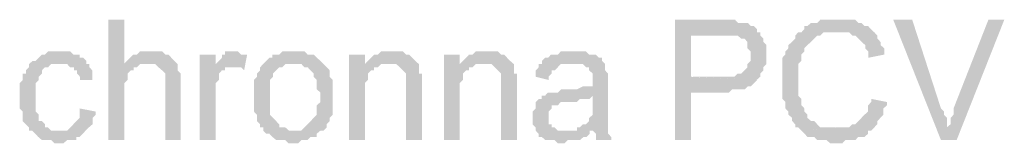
# Model space of a CAD drawing. Header units: millimetres. Extents: x -523 to 1404227, y -783705 to 1038705.
# Tile 246 of 256: x 423094 to 424411, y 246876 to 247041. Entities that reach past the tile are written whole.
import ezdxf

# ---------------------------------------------------------------- set-up
doc = ezdxf.new("R2010")
doc.units = ezdxf.units.MM
doc.linetypes.add('ACAD_ISO08W100', pattern=[36, 24, -3, 6, -3])
doc.layers.add('!!ELEKTRYKA', color=7, linetype='Continuous')

msp = doc.modelspace()

# ---------------------------------------------------------------- hatches: boundary and pattern name
at = {"layer": '!!ELEKTRYKA', "linetype": 'ACAD_ISO08W100'}
for points in [[(423233.92, 247040.74), (423212.49, 247040.74), (423212.49, 246879.9), (423233.92, 246879.9), (423233.92, 246943.38), (423233.92, 246947.58), (423233.92, 246951.87), (423233.92, 246956.07), (423238.04, 246960.28), (423238.04, 246964.56), (423238.04, 246968.77), (423242.16, 246972.97), (423246.29, 246972.97), (423246.29, 246977.26), (423250.41, 246977.26), (423254.53, 246981.46), (423258.65, 246981.46), (423263.6, 246981.46), (423233.92, 246981.46)], [(424029.18, 247040.79), (423970.16, 247040.79), (423970.16, 246879.87), (423991.48, 246879.87), (423991.48, 246943.4), (424033.28, 246943.4), (424038.2, 246943.4), (424042.3, 246943.4), (424046.4, 246947.66), (424050.5, 246947.66), (424054.6, 246947.66), (424058.69, 246947.66), (424063.61, 246947.66), (424067.71, 246951.85), (424071.81, 246951.85), (424075.91, 246956.11), (424075.91, 246956.11), (424080.01, 246960.37), (424080.01, 246960.37), (423991.48, 246964.55), (423991.48, 247019.64), (424033.28, 247019.64), (424084.11, 247023.82), (424080.01, 247023.82), (424080.01, 247028.08), (424075.91, 247032.26), (424071.81, 247032.26), (424067.71, 247036.53), (424063.61, 247036.53), (424058.69, 247036.53), (424054.6, 247036.53), (424054.6, 247036.53), (424050.5, 247040.79), (424046.4, 247040.79), (424042.3, 247040.79), (424038.2, 247040.79)], [(424185.75, 247040.82), (424185.75, 247040.82), (424181.66, 247040.82), (424177.56, 247040.82), (424172.65, 247040.82), (424168.56, 247040.82), (424164.46, 247040.82), (424160.37, 247036.56), (424156.27, 247036.56), (424152.18, 247036.56), (424147.27, 247032.39), (424147.27, 247032.39), (424143.17, 247032.39), (424143.17, 247028.13), (424139.08, 247023.87), (424134.98, 247023.87), (424130.89, 247019.69), (424130.89, 247015.44), (424126.79, 247011.18), (424121.88, 247007), (424121.88, 247002.74), (424121.88, 247002.74), (424117.79, 246998.49), (424117.79, 246998.49), (424117.79, 246994.23), (424113.69, 246990.05), (424113.69, 246985.79), (424113.69, 246981.54), (424113.69, 246977.36), (424113.69, 246968.84), (424113.69, 246964.67), (424113.69, 246960.41), (424113.69, 246956.15), (424113.69, 246951.97), (424113.69, 246947.72), (424113.69, 246943.46), (424113.69, 246939.2), (424113.69, 246935.02), (424117.79, 246930.77), (424117.79, 246926.51), (424117.79, 246922.33), (424121.88, 246918.07), (424121.88, 246918.07), (424121.88, 246913.81), (424126.79, 246909.64), (424126.79, 246905.38), (424130.89, 246901.12), (424130.89, 246896.86), (424134.98, 246896.86), (424139.08, 246892.69), (424185.75, 246896.86), (424185.75, 246896.86), (424177.56, 246896.86), (424172.65, 246896.86), (424168.56, 246896.86), (424164.46, 246896.86), (424160.37, 246901.12), (424160.37, 246901.12), (424156.27, 246905.38), (424152.18, 246905.38), (424147.27, 246909.64), (424147.27, 246913.81), (424143.17, 246918.07), (424143.17, 246922.33), (424139.08, 246926.51), (424139.08, 246926.51), (424139.08, 246930.77), (424139.08, 246935.02), (424134.98, 246939.2), (424134.98, 246943.46), (424134.98, 246947.72), (424134.98, 246951.97), (424134.98, 246956.15), (424134.98, 246960.41), (424134.98, 246960.41), (424134.98, 246964.67), (424134.98, 246968.84), (424134.98, 246973.1), (424134.98, 246977.36), (424134.98, 246981.54), (424139.08, 246985.79), (424139.08, 246990.05), (424139.08, 246994.23), (424143.17, 246998.49), (424143.17, 247002.74), (424147.27, 247007), (424152.18, 247011.18), (424152.18, 247011.18), (424156.27, 247015.44), (424156.27, 247015.44), (424160.37, 247019.69), (424164.46, 247019.69), (424168.56, 247023.87), (424172.65, 247023.87), (424177.56, 247023.87), (424181.66, 247023.87), (424185.75, 247023.87), (424236.52, 247023.87), (424232.43, 247028.13), (424228.33, 247032.39), (424223.42, 247032.39), (424223.42, 247032.39), (424219.33, 247036.56), (424215.23, 247036.56), (424211.14, 247040.82), (424207.04, 247040.82), (424202.95, 247040.82), (424198.04, 247040.82), (424193.94, 247040.82)], [(424287.41, 247040.77), (424262.05, 247040.77), (424325.85, 246879.96), (424334.03, 246896.89), (424334.03, 246896.89), (424334.03, 246901.07), (424334.03, 246905.32), (424334.03, 246909.57), (424329.94, 246913.83), (424329.94, 246918), (424325.85, 246922.25)], [(424410.57, 247040.8), (424389.31, 247040.8), (424342.71, 246922.25), (424342.71, 246922.25), (424342.71, 246918), (424342.71, 246913.83), (424338.62, 246909.58), (424338.62, 246905.33), (424338.62, 246901.08), (424333.71, 246896.91), (424325.54, 246879.9), (424346.79, 246879.9)], [(424084.3, 247023.9), (424033.48, 247019.64), (424033.48, 247019.64), (424041.68, 247019.64), (424045.78, 247019.64), (424049.88, 247019.64), (424049.88, 247019.64), (424053.97, 247019.64), (424058.89, 247015.46), (424062.99, 247015.46), (424067.09, 247011.2), (424067.09, 247011.2), (424067.09, 247007.02), (424067.09, 247002.76), (424071.19, 246998.49), (424071.19, 246994.31), (424071.19, 246990.05), (424071.19, 246985.79), (424067.09, 246981.61), (424067.09, 246977.35), (424062.99, 246973.08), (424062.99, 246973.08), (424058.89, 246968.9), (424053.97, 246968.9), (424049.88, 246964.64), (424045.78, 246964.64), (424041.68, 246964.64), (424037.58, 246964.64), (424033.48, 246964.64), (423990.86, 246964.64), (424079.38, 246960.38), (424084.3, 246964.64), (424084.3, 246968.9), (424088.4, 246973.08), (424088.4, 246977.35), (424092.5, 246981.61), (424092.5, 246985.79), (424092.5, 246990.05), (424092.5, 246994.31), (424092.5, 246994.31), (424092.5, 246998.49), (424092.5, 247002.76), (424092.5, 247007.02), (424088.4, 247011.2), (424088.4, 247015.46), (424084.3, 247019.64)], [(424236.89, 247023.84), (424186.15, 247023.84), (424190.24, 247023.84), (424194.33, 247023.84), (424199.24, 247023.84), (424203.33, 247023.84), (424207.43, 247019.58), (424211.52, 247019.58), (424215.61, 247015.33), (424215.61, 247015.33), (424219.7, 247011.15), (424224.61, 247006.9), (424224.61, 247002.64), (424228.71, 246998.38), (424228.71, 246994.21), (424228.71, 246989.95), (424249.98, 246994.21), (424249.98, 246998.38), (424249.98, 247002.64), (424245.07, 247006.9), (424245.07, 247011.15), (424240.98, 247015.33), (424240.98, 247019.58)], [(423149.08, 246998.44), (423144.95, 246998.44), (423140, 246998.44), (423135.88, 246998.44), (423131.75, 246998.44), (423127.63, 246994.23), (423123.5, 246994.23), (423119.38, 246989.94), (423119.38, 246989.94), (423115.25, 246985.73), (423111.12, 246985.73), (423106.17, 246981.52), (423106.17, 246977.23), (423102.05, 246973.02), (423102.05, 246968.82), (423097.92, 246968.82), (423097.92, 246964.61), (423097.92, 246960.32), (423093.8, 246956.11), (423093.8, 246951.9), (423093.8, 246947.61), (423093.8, 246943.4), (423093.8, 246939.19), (423093.8, 246930.7), (423093.8, 246926.49), (423093.8, 246922.2), (423097.92, 246917.99), (423097.92, 246913.78), (423097.92, 246909.57), (423097.92, 246905.28), (423102.05, 246901.07), (423102.05, 246901.07), (423106.17, 246896.87), (423106.17, 246892.57), (423144.95, 246892.57), (423144.95, 246892.57), (423140, 246892.57), (423135.88, 246892.57), (423131.75, 246896.87), (423127.63, 246896.87), (423127.63, 246901.07), (423123.5, 246905.28), (423123.5, 246905.28), (423119.38, 246905.28), (423119.38, 246909.57), (423119.38, 246913.78), (423115.25, 246917.99), (423115.25, 246922.2), (423115.25, 246926.49), (423115.25, 246930.7), (423115.25, 246939.19), (423115.25, 246939.19), (423115.25, 246943.4), (423115.25, 246947.61), (423115.25, 246951.9), (423115.25, 246956.11), (423119.38, 246960.32), (423119.38, 246964.61), (423123.5, 246968.82), (423123.5, 246973.02), (423123.5, 246973.02), (423127.63, 246977.23), (423131.75, 246977.23), (423135.88, 246981.52), (423140, 246981.52), (423144.95, 246981.52), (423149.08, 246981.52), (423182.91, 246981.52), (423182.91, 246985.73), (423178.79, 246989.94), (423173.83, 246989.94), (423173.83, 246994.23), (423169.71, 246994.23), (423165.58, 246994.23), (423161.46, 246998.44), (423157.33, 246998.44), (423153.21, 246998.44)], [(423266.98, 246998.49), (423266.98, 246998.49), (423262.86, 246998.49), (423258.74, 246998.49), (423254.62, 246998.49), (423250.5, 246994.29), (423245.55, 246994.29), (423241.43, 246990), (423241.43, 246990), (423237.31, 246985.8), (423233.19, 246981.59), (423262.86, 246981.59), (423266.98, 246981.59), (423271.1, 246981.59), (423275.23, 246981.59), (423279.35, 246977.31), (423284.29, 246973.1), (423284.29, 246973.1), (423284.29, 246973.1), (423288.41, 246968.9), (423288.41, 246964.61), (423288.41, 246960.41), (423288.41, 246951.92), (423288.41, 246879.96), (423309.02, 246879.96), (423309.02, 246951.92), (423309.02, 246960.41), (423309.02, 246964.61), (423309.02, 246968.9), (423304.9, 246973.1), (423304.9, 246977.31), (423304.9, 246977.31), (423304.9, 246981.59), (423300.78, 246985.8), (423296.66, 246990), (423296.66, 246990), (423292.53, 246994.29), (423288.41, 246994.29), (423288.41, 246994.29), (423284.29, 246998.49), (423279.35, 246998.49), (423271.1, 246998.49)], [(423356.04, 246994.28), (423334.62, 246994.28), (423334.62, 246879.95), (423356.04, 246879.95), (423356.04, 246939.26), (423356.04, 246943.46), (423356.04, 246947.74), (423356.04, 246951.94), (423356.04, 246956.22), (423360.16, 246960.42), (423360.16, 246964.62), (423360.16, 246964.62), (423360.16, 246968.91), (423364.28, 246973.11), (423368.39, 246973.11), (423368.39, 246977.39), (423372.51, 246977.39), (423376.63, 246977.39), (423356.04, 246977.39)], [(423381.55, 246998.48), (423377.43, 246998.48), (423373.31, 246998.48), (423368.37, 246998.48), (423368.37, 246994.28), (423364.25, 246994.28), (423364.25, 246990), (423360.13, 246985.8), (423356.02, 246981.51), (423356.02, 246977.31), (423377.43, 246977.31), (423381.55, 246977.31), (423385.66, 246977.31), (423389.78, 246977.31), (423393.9, 246973.11), (423398.02, 246994.28), (423393.9, 246994.28), (423389.78, 246994.28), (423385.66, 246998.48), (423385.66, 246998.48)], [(423461.48, 246998.51), (423461.48, 246998.51), (423453.25, 246998.51), (423449.13, 246998.51), (423445.02, 246998.51), (423440.9, 246994.23), (423436.79, 246994.23), (423431.85, 246994.23), (423431.85, 246990.03), (423427.73, 246990.03), (423423.62, 246985.75), (423423.62, 246985.75), (423419.5, 246981.55), (423461.48, 246981.55), (423461.48, 246981.55), (423466.42, 246981.55), (423470.54, 246981.55), (423474.65, 246977.36), (423478.77, 246977.36), (423482.88, 246973.08), (423482.88, 246973.08), (423487, 246968.88), (423487, 246964.6), (423491.11, 246960.4), (423491.11, 246956.12), (423491.11, 246951.92), (423491.11, 246947.72), (423496.05, 246943.44), (423496.05, 246939.24), (423496.05, 246939.24), (423496.05, 246930.77), (423491.11, 246926.49), (423491.11, 246922.29), (423491.11, 246918.09), (423491.11, 246913.81), (423487, 246909.61), (423487, 246909.61), (423482.88, 246905.33), (423482.88, 246905.33), (423478.77, 246901.13), (423474.65, 246896.85), (423474.65, 246896.85), (423470.54, 246892.65), (423466.42, 246892.65), (423461.48, 246892.65), (423419.5, 246892.65), (423423.62, 246888.46), (423427.73, 246888.46), (423431.85, 246884.18), (423431.85, 246884.18), (423436.79, 246879.98), (423440.9, 246879.98), (423445.02, 246879.98), (423449.13, 246879.98), (423453.25, 246875.7), (423461.48, 246875.7), (423461.48, 246875.7), (423466.42, 246875.7), (423470.54, 246879.98), (423474.65, 246879.98), (423478.77, 246879.98), (423482.88, 246884.18), (423487, 246884.18), (423491.11, 246884.18), (423491.11, 246888.46), (423496.05, 246892.65), (423500.17, 246892.65), (423504.28, 246896.85), (423504.28, 246901.13), (423508.4, 246905.33), (423508.4, 246905.33), (423508.4, 246909.61), (423512.51, 246913.81), (423512.51, 246913.81), (423512.51, 246918.09), (423512.51, 246922.29), (423512.51, 246930.77), (423512.51, 246934.96), (423512.51, 246939.24), (423512.51, 246943.44), (423512.51, 246947.72), (423512.51, 246951.92), (423512.51, 246956.12), (423512.51, 246960.4), (423508.4, 246964.6), (423508.4, 246968.88), (423508.4, 246973.08), (423504.28, 246977.36), (423500.17, 246981.55), (423500.17, 246981.55), (423496.05, 246985.75), (423491.11, 246990.03), (423491.11, 246990.03), (423487, 246994.23), (423482.88, 246994.23), (423478.77, 246994.23), (423474.65, 246998.51), (423470.54, 246998.51), (423466.42, 246998.51)], [(423555.43, 246994.2), (423534.05, 246994.2), (423534.05, 246879.88), (423555.43, 246879.88), (423555.43, 246943.37), (423555.43, 246947.65), (423555.43, 246951.85), (423555.43, 246956.12), (423559.54, 246960.32), (423559.54, 246964.59), (423559.54, 246968.79), (423563.66, 246973.06), (423563.66, 246973.06), (423567.77, 246973.06), (423567.77, 246977.26), (423571.88, 246977.26), (423555.43, 246977.26)], [(423589.16, 246998.38), (423589.16, 246998.38), (423585.04, 246998.38), (423580.93, 246998.38), (423576.82, 246998.38), (423572.71, 246994.19), (423567.78, 246994.19), (423563.66, 246989.91), (423563.66, 246989.91), (423559.55, 246985.72), (423555.44, 246981.45), (423585.04, 246981.45), (423589.16, 246981.45), (423593.27, 246981.45), (423597.38, 246981.45), (423602.31, 246977.25), (423602.31, 246977.25), (423606.42, 246972.98), (423610.53, 246968.78), (423610.53, 246968.78), (423610.53, 246964.51), (423610.53, 246960.31), (423610.53, 246956.04), (423610.53, 246951.84), (423610.53, 246879.89), (423631.91, 246879.89), (423631.91, 246951.84), (423631.91, 246951.84), (423631.91, 246960.31), (423631.91, 246964.51), (423631.91, 246968.78), (423627.8, 246968.78), (423627.8, 246972.98), (423627.8, 246977.25), (423627.8, 246981.45), (423622.87, 246985.72), (423622.87, 246985.72), (423618.76, 246989.91), (423614.65, 246994.19), (423610.53, 246994.19), (423610.53, 246994.19), (423606.42, 246998.38), (423602.31, 246998.38), (423593.27, 246998.38)], [(423682.38, 246994.2), (423661.02, 246994.2), (423661.02, 246879.91), (423682.38, 246879.91), (423682.38, 246943.42), (423682.38, 246947.61), (423682.38, 246951.88), (423682.38, 246956.08), (423686.49, 246960.35), (423686.49, 246964.62), (423686.49, 246968.81), (423690.6, 246973.08), (423690.6, 246973.08), (423694.71, 246973.08), (423694.71, 246977.27), (423698.81, 246977.27), (423682.38, 246977.27)], [(423716.09, 246998.37), (423716.09, 246998.37), (423711.98, 246998.37), (423707.88, 246998.37), (423703.77, 246998.37), (423699.66, 246994.18), (423694.73, 246994.18), (423690.63, 246989.91), (423690.63, 246989.91), (423686.52, 246985.72), (423682.41, 246981.45), (423711.98, 246981.45), (423716.09, 246981.45), (423720.2, 246981.45), (423725.13, 246981.45), (423729.24, 246977.26), (423729.24, 246977.26), (423733.34, 246972.99), (423737.45, 246968.8), (423737.45, 246968.8), (423737.45, 246964.53), (423737.45, 246960.34), (423737.45, 246956.06), (423737.45, 246951.87), (423737.45, 246879.91), (423758.81, 246879.91), (423758.81, 246951.87), (423758.81, 246951.87), (423758.81, 246960.34), (423758.81, 246964.53), (423758.81, 246968.8), (423754.7, 246968.8), (423754.7, 246972.99), (423754.7, 246977.26), (423754.7, 246981.45), (423749.77, 246985.72), (423749.77, 246985.72), (423745.67, 246989.91), (423741.56, 246994.18), (423737.45, 246994.18), (423737.45, 246994.18), (423733.34, 246998.37), (423729.24, 246998.37), (423720.2, 246998.37)], [(423834.81, 246998.45), (423834.81, 246998.45), (423829.89, 246998.45), (423825.78, 246998.45), (423821.68, 246998.45), (423817.57, 246998.45), (423813.47, 246994.26), (423809.37, 246994.26), (423804.44, 246994.26), (423800.34, 246989.99), (423796.23, 246989.99), (423792.13, 246985.8), (423792.13, 246981.54), (423829.89, 246981.54), (423834.81, 246981.54), (423838.92, 246981.54), (423843.02, 246981.54), (423847.13, 246981.54), (423851.23, 246977.27), (423855.33, 246977.27), (423855.33, 246973.08), (423855.33, 246973.08), (423860.26, 246968.81), (423860.26, 246964.63), (423860.26, 246960.36), (423860.26, 246960.36), (423860.26, 246951.9), (423860.26, 246951.9), (423855.33, 246951.9), (423851.23, 246951.9), (423851.23, 246951.9), (423847.13, 246951.9), (423838.92, 246947.63), (423834.81, 246947.63), (423829.89, 246947.63), (423825.78, 246947.63), (423817.57, 246947.63), (423813.47, 246943.45), (423809.37, 246943.45), (423809.37, 246943.45), (423804.44, 246943.45), (423800.34, 246943.45), (423796.23, 246939.18), (423860.26, 246939.18), (423860.26, 246930.73), (423860.26, 246926.54), (423860.26, 246922.27), (423860.26, 246918), (423860.26, 246913.82), (423855.33, 246909.55), (423855.33, 246909.55), (423855.33, 246905.36), (423851.23, 246901.09), (423847.13, 246901.09), (423843.02, 246896.91), (423838.92, 246896.91), (423838.92, 246892.64), (423860.26, 246892.64), (423860.26, 246892.64), (423864.36, 246888.37), (423864.36, 246884.18), (423864.36, 246879.91), (423884.88, 246879.91), (423884.88, 246879.91), (423884.88, 246884.18), (423880.78, 246888.37), (423880.78, 246892.64), (423880.78, 246896.91), (423880.78, 246896.91), (423880.78, 246901.09), (423880.78, 246905.36), (423880.78, 246909.55), (423880.78, 246913.82), (423880.78, 246922.27), (423880.78, 246926.54), (423880.78, 246956.17), (423880.78, 246956.17), (423880.78, 246960.36), (423880.78, 246964.63), (423880.78, 246968.81), (423876.68, 246973.08), (423876.68, 246973.08), (423876.68, 246977.27), (423876.68, 246981.54), (423872.57, 246985.8), (423872.57, 246989.99), (423868.47, 246989.99), (423864.36, 246994.26), (423860.26, 246994.26), (423855.33, 246994.26), (423851.23, 246998.45), (423847.13, 246998.45), (423843.02, 246998.45), (423838.92, 246998.45)], [(423182.82, 246981.47), (423149, 246981.47), (423149, 246981.47), (423153.12, 246981.47), (423157.25, 246981.47), (423161.37, 246977.26), (423166.32, 246977.26), (423166.32, 246972.98), (423170.45, 246972.98), (423170.45, 246968.77), (423174.57, 246964.56), (423174.57, 246960.27), (423191.07, 246960.27), (423191.07, 246964.56), (423191.07, 246968.77), (423191.07, 246972.98), (423186.94, 246977.26), (423186.94, 246981.47)], [(423419.43, 246981.48), (423419.43, 246981.48), (423415.31, 246977.28), (423415.31, 246973), (423411.2, 246968.8), (423411.2, 246964.61), (423407.08, 246960.33), (423407.08, 246956.13), (423407.08, 246951.85), (423407.08, 246947.65), (423407.08, 246943.37), (423407.08, 246939.17), (423407.08, 246939.17), (423407.08, 246930.69), (423407.08, 246926.49), (423407.08, 246922.21), (423407.08, 246918.01), (423411.2, 246913.73), (423411.2, 246909.53), (423411.2, 246905.33), (423415.31, 246901.05), (423415.31, 246896.86), (423419.43, 246896.86), (423419.43, 246892.58), (423462.23, 246892.58), (423458.12, 246892.58), (423454, 246892.58), (423449.06, 246896.86), (423444.95, 246896.86), (423440.83, 246896.86), (423440.83, 246901.05), (423436.72, 246905.33), (423436.72, 246905.33), (423432.6, 246909.53), (423432.6, 246909.53), (423428.48, 246913.73), (423428.48, 246918.01), (423428.48, 246922.21), (423428.48, 246926.49), (423428.48, 246930.69), (423428.48, 246939.17), (423428.48, 246939.17), (423428.48, 246943.37), (423428.48, 246947.65), (423428.48, 246951.85), (423428.48, 246956.13), (423428.48, 246960.33), (423432.6, 246964.61), (423432.6, 246968.8), (423436.72, 246973), (423436.72, 246973), (423440.83, 246977.28), (423444.95, 246977.28), (423449.06, 246981.48), (423454, 246981.48), (423458.12, 246981.48), (423462.23, 246981.48)], [(423555.44, 246981.45), (423555.44, 246977.25), (423572.71, 246977.25), (423576.82, 246981.45), (423580.93, 246981.45), (423585.04, 246981.45)], [(423682.41, 246981.45), (423682.41, 246977.26), (423699.66, 246977.26), (423703.77, 246981.45), (423707.88, 246981.45), (423711.98, 246981.45)], [(423792.06, 246981.5), (423787.95, 246981.5), (423787.95, 246977.31), (423783.85, 246973.04), (423783.85, 246968.77), (423783.85, 246964.59), (423801.09, 246960.32), (423801.09, 246964.59), (423805.19, 246968.77), (423805.19, 246973.04), (423809.3, 246973.04), (423813.4, 246977.31), (423813.4, 246977.31), (423817.5, 246981.5), (423821.61, 246981.5), (423826.53, 246981.5), (423830.64, 246981.5)], [(423796.95, 246939.12), (423792.02, 246939.12), (423792.02, 246934.93), (423787.92, 246934.93), (423783.81, 246930.66), (423783.81, 246926.47), (423783.81, 246922.21), (423779.71, 246918.02), (423779.71, 246913.75), (423779.71, 246909.48), (423779.71, 246909.48), (423779.71, 246905.29), (423779.71, 246901.03), (423783.81, 246896.84), (423783.81, 246892.57), (423787.92, 246888.38), (423787.92, 246888.38), (423787.92, 246884.11), (423792.02, 246884.11), (423796.95, 246879.85), (423801.05, 246879.85), (423805.16, 246879.85), (423809.26, 246879.85), (423813.37, 246875.66), (423817.47, 246875.66), (423822.4, 246875.66), (423826.5, 246879.85), (423830.6, 246879.85), (423834.71, 246879.85), (423838.81, 246879.85), (423842.92, 246879.85), (423847.84, 246884.11), (423851.95, 246884.11), (423856.05, 246888.38), (423856.05, 246892.57), (423822.4, 246892.57), (423822.4, 246892.57), (423817.47, 246892.57), (423813.37, 246892.57), (423809.26, 246896.84), (423805.16, 246896.84), (423805.16, 246901.03), (423801.05, 246901.03), (423801.05, 246905.29), (423801.05, 246909.48), (423801.05, 246913.75), (423801.05, 246918.02), (423805.16, 246922.21), (423805.16, 246922.21), (423805.16, 246926.47), (423809.26, 246926.47), (423813.37, 246926.47), (423817.47, 246930.66), (423822.4, 246930.66), (423826.5, 246930.66), (423830.6, 246930.66), (423834.71, 246930.66), (423838.81, 246930.66), (423842.92, 246934.93), (423847.84, 246934.93), (423851.95, 246934.93), (423856.05, 246934.93), (423860.16, 246939.12)], [(424232.56, 246935.01), (424232.56, 246935.01), (424232.56, 246930.75), (424228.46, 246926.49), (424228.46, 246922.32), (424228.46, 246918.06), (424223.55, 246913.8), (424219.46, 246909.55), (424219.46, 246909.55), (424215.36, 246905.37), (424215.36, 246905.37), (424211.27, 246901.11), (424207.18, 246901.11), (424203.08, 246896.86), (424198.17, 246896.86), (424194.08, 246896.86), (424189.98, 246896.86), (424185.89, 246896.86), (424139.22, 246892.68), (424143.32, 246888.42), (424143.32, 246888.42), (424147.41, 246884.17), (424152.32, 246884.17), (424156.42, 246884.17), (424160.51, 246879.91), (424164.6, 246879.91), (424168.7, 246879.91), (424172.79, 246879.91), (424177.7, 246875.73), (424181.8, 246875.73), (424185.89, 246875.73), (424189.98, 246875.73), (424194.08, 246875.73), (424198.17, 246879.91), (424203.08, 246879.91), (424207.18, 246879.91), (424211.27, 246879.91), (424215.36, 246884.17), (424219.46, 246884.17), (424223.55, 246884.17), (424228.46, 246888.42), (424228.46, 246892.68), (424232.56, 246892.68), (424236.65, 246896.86), (424236.65, 246896.86), (424240.74, 246901.11), (424240.74, 246905.37), (424244.84, 246909.55), (424248.93, 246913.8), (424248.93, 246918.06), (424248.93, 246922.32), (424253.84, 246926.49), (424253.84, 246930.75)], [(423173.87, 246922.28), (423173.87, 246918.08), (423173.87, 246913.79), (423173.87, 246909.58), (423169.75, 246905.37), (423169.75, 246905.37), (423165.62, 246901.08), (423161.5, 246896.87), (423161.5, 246896.87), (423157.37, 246892.66), (423152.42, 246892.66), (423144.17, 246892.66), (423106.22, 246892.66), (423110.34, 246892.66), (423114.47, 246888.46), (423118.59, 246884.17), (423118.59, 246884.17), (423123.54, 246879.96), (423127.67, 246879.96), (423131.79, 246879.96), (423135.92, 246879.96), (423140.04, 246875.75), (423148.3, 246875.75), (423152.42, 246875.75), (423157.37, 246879.96), (423161.5, 246879.96), (423165.62, 246879.96), (423169.75, 246879.96), (423169.75, 246884.17), (423173.87, 246884.17), (423178, 246888.46), (423178, 246888.46), (423182.12, 246892.66), (423186.25, 246896.87), (423186.25, 246896.87), (423191.2, 246901.08), (423191.2, 246905.37), (423191.2, 246909.58), (423195.32, 246913.79), (423195.32, 246918.08)]]:
    msp.add_hatch(color=7, dxfattribs=at).paths.add_polyline_path(points)

doc.saveas('drawing.dxf')
